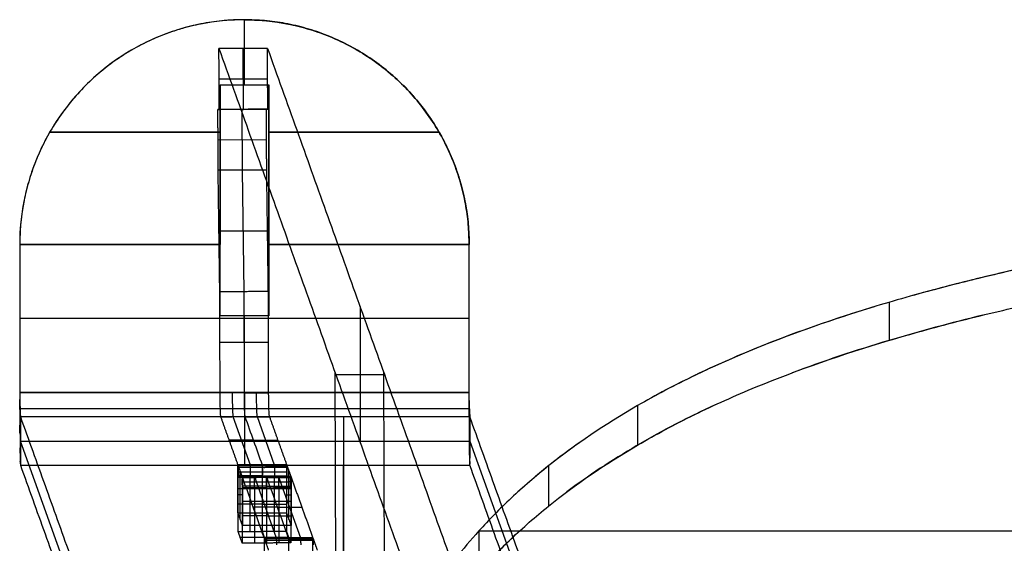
# Model space of a CAD drawing. Header units: millimetres. Extents: x -248 to 248, y -256 to 255.
# Tile 42 of 64: x -248 to -167, y 212 to 255. Entities that reach past the tile are written whole.
import ezdxf

# ---------------------------------------------------------------- set-up
doc = ezdxf.new("R2010")
doc.units = ezdxf.units.MM
doc.layers.add('Défaut', color=7, linetype='Continuous', true_color=0x000000)

msp = doc.modelspace()

# ---------------------------------------------------------------- linework, layer by layer
at = {"layer": 'Défaut'}
for p, q in [((-229.075, 249.92, 4.852), (-229.075, 255.287, 4.852)), ((-229.075, 249.92, 0.852), (-229.075, 255.287, 0.852)), ((-229.154, 247.912, 4.942), (-229.172, 252.921, 4.886)), ((-231.162, 250.41, 4.982), (-227.164, 250.423, 4.846)), ((-231.075, 249.92, 2.852), (-231.075, 236.788, 2.852)), ((-231.075, 249.92, 2.852), (-227.075, 249.92, 2.852)), ((-229.075, 249.92, 4.852), (-229.075, 249.92, 0.852)), ((-227.075, 236.787, 2.852), (-227.075, 249.92, 2.852)), ((-231.204, 247.905, 3.51), (-227.206, 247.918, 3.374)), ((-229.256, 247.912, 1.942), (-229.154, 247.912, 4.942)), ((-229.24, 242.912, 1.942), (-229.256, 247.912, 1.942)), ((-245.097, 246.037, 4.852), (-231.075, 246.037, 4.852)), ((-231.075, 246.037, 0.852), (-245.097, 246.037, 0.852)), ((-227.075, 246.037, 4.852), (-213.054, 246.037, 4.852)), ((-213.054, 246.037, 0.852), (-227.075, 246.037, 0.852)), ((-231.247, 245.405, 2.01), (-227.249, 245.418, 1.874)), ((-231.075, 243.354, 4.852), (-231.075, 243.354, 0.852)), ((-227.075, 243.354, 0.852), (-227.075, 243.354, 4.852)), ((-229.105, 232.912, 4.942), (-229.24, 242.912, 1.942)), ((-231.171, 237.905, 3.51), (-227.174, 237.918, 3.374)), ((-229.078, 224.596, 4.942), (-229.105, 232.912, 4.942)), ((-219.555, 231.685, 226.526), (-219.555, 220.526, 342.993)), ((-227.075, 230.92, 2.853), (-231.075, 230.92, 2.853)), ((-229.075, 230.92, 4.853), (-229.075, 230.92, 0.853)), ((-231.09, 228.747, 5.01), (-227.093, 228.76, 4.874)), ((-221.506, 196.103, 283.35), (-221.604, 226.241, 283.353)), ((-217.508, 196.116, 283.216), (-217.606, 226.253, 283.22)), ((-221.556, 226.106, 284.757), (-217.554, 226.106, 284.757)), ((-228.587, 218.637, 48.168), (-230.009, 222.602, 6.784)), ((-226.588, 218.643, 48.1), (-228.011, 222.608, 6.716)), ((-220.927, 222.614, 6.656), (-220.927, 200.691, 235.466)), ((-231.342, 175.535, 477.053), (-247.513, 220.623, 6.465)), ((-228.33, 220.709, 26.538), (-230.329, 220.702, 26.606)), ((-228.33, 220.709, 26.538), (-226.331, 220.715, 26.47)), ((-210.513, 220.623, 6.465), (-194.105, 174.874, 483.952)), ((-229.417, 214.182, 52.719), (-229.43, 218.2, 52.719)), ((-227.612, 218.706, 47.438), (-227.612, 214.725, 47.056)), ((-225.417, 214.182, 52.719), (-225.43, 218.2, 52.719)), ((-220.927, 196.709, 235.085), (-220.927, 218.632, 6.274)), ((-228.594, 217.661, 47.874), (-228.587, 217.642, 48.073)), ((-226.433, 212.631, 110.845), (-228.259, 217.721, 57.719)), ((-227.236, 213.676, 58), (-227.236, 217.658, 58.381)), ((-226.595, 217.667, 47.806), (-226.588, 217.648, 48.005)), ((-224.435, 212.638, 110.777), (-226.26, 217.728, 57.651)), ((-229.612, 216.716, 47.247), (-225.612, 216.716, 47.247)), ((-227.256, 216.72, 57.689), (-229.255, 216.714, 57.757)), ((-228.259, 216.727, 57.624), (-228.252, 216.707, 57.823)), ((-227.256, 216.72, 57.689), (-225.257, 216.727, 57.621)), ((-226.26, 216.733, 57.556), (-226.253, 216.714, 57.755)), ((-229.236, 216.191, 58.241), (-229.612, 216.191, 47.197)), ((-229.236, 215.667, 58.191), (-225.236, 215.667, 58.191)), ((-225.612, 216.191, 47.197), (-225.236, 216.191, 58.241)), ((-226.347, 215.18, 84.248), (-228.346, 215.173, 84.316)), ((-226.347, 215.18, 84.248), (-224.348, 215.186, 84.18)), ((-227.253, 212.234, 57.36), (-227.595, 213.187, 47.411)), ((-229.423, 212.704, 52.454), (-225.425, 212.717, 52.317)), ((-225.458, 212.701, 110.114), (-225.458, 208.72, 109.733))]:
    msp.add_line(p, q, dxfattribs=at)
at = {"layer": 'Défaut', "extrusion": (0.999415, 0.003261, -0.034032)}
for centre in [(225.342, -0.832, -230.38), (225.342, -0.832, -228.38), (225.342, -0.832, -227.38), (225.342, -0.832, -226.38)]:
    msp.add_arc(centre, 2, 185.47606, 270, dxfattribs=at)
at = {"layer": 'Défaut', "extrusion": (-0.999415, -0.003261, 0.034032)}
msp.add_arc((-225.342, -0.832, 229.38), 2, 270, 354.52394, dxfattribs=at)
at = {"layer": 'Défaut'}
for points, degree, knots in [([(-229.075, 255.287, 4.852), (-230.297, 255.287, 4.852), (-231.498, 255.167, 4.852), (-233.27, 254.815, 4.852), (-233.856, 254.669, 4.852), (-235.018, 254.317, 4.852), (-235.595, 254.11, 4.852), (-237.274, 253.415, 4.852), (-238.337, 252.847, 4.852), (-239.844, 251.841, 4.852), (-240.334, 251.479, 4.852), (-241.277, 250.706, 4.852), (-241.725, 250.299, 4.852), (-243.005, 249.02, 4.852), (-243.771, 248.09, 4.852), (-244.786, 246.575, 4.852), (-245.101, 246.05, 4.852), (-245.672, 244.982, 4.852), (-246.188, 243.893, 4.852), (-246.595, 242.758, 4.852), (-246.948, 241.601, 4.852), (-247.097, 241.009, 4.852), (-247.455, 239.216, 4.852), (-247.575, 238.008, 4.852), (-247.575, 236.787, 4.852)], 3, [0, 0, 0, 0, 3.636299, 3.636299, 5.454448, 5.454448, 7.272598, 7.272598, 10.908897, 10.908897, 12.727046, 12.727046, 14.545196, 14.545196, 18.181495, 18.181495, 19.999644, 19.999644, 21.817794, 23.635943, 23.635943, 25.454093, 25.454093, 29.090392, 29.090392, 29.090392, 29.090392]), ([(-229.075, 255.287, 4.852), (-227.854, 255.287, 4.852), (-226.646, 255.167, 4.852), (-224.853, 254.809, 4.852), (-224.261, 254.659, 4.852), (-223.104, 254.307, 4.852), (-221.969, 253.899, 4.852), (-220.879, 253.383, 4.852), (-219.812, 252.812, 4.852), (-219.287, 252.497, 4.852), (-217.772, 251.483, 4.852), (-216.842, 250.717, 4.852), (-215.563, 249.437, 4.852), (-215.156, 248.988, 4.852), (-214.383, 248.046, 4.852), (-214.021, 247.556, 4.852), (-213.015, 246.048, 4.852), (-212.447, 244.986, 4.852), (-211.751, 243.306, 4.852), (-211.545, 242.729, 4.852), (-211.193, 241.567, 4.852), (-211.047, 240.982, 4.852), (-210.695, 239.209, 4.852), (-210.575, 238.008, 4.852), (-210.575, 236.787, 4.852)], 3, [-29.090392, -29.090392, -29.090392, -29.090392, -25.454093, -25.454093, -23.635943, -23.635943, -21.817794, -19.999644, -19.999644, -18.181495, -18.181495, -14.545196, -14.545196, -12.727046, -12.727046, -10.908897, -10.908897, -7.272598, -7.272598, -5.454448, -5.454448, -3.636299, -3.636299, 0, 0, 0, 0]), ([(-152.357, 237.312, 793.59), (-156.419, 236.626, 792.772), (-160.439, 235.86, 791.851), (-166.386, 234.55, 790.251), (-168.355, 234.086, 789.681), (-172.237, 233.102, 788.46), (-174.151, 232.581, 787.809), (-179.801, 230.918, 785.713), (-183.445, 229.678, 784.124), (-187.79, 227.914, 781.805), (-188.648, 227.551, 781.324), (-190.343, 226.802, 780.326), (-191.179, 226.416, 779.808), (-193.636, 225.231, 778.208), (-195.207, 224.403, 777.076), (-196.71, 223.537, 775.872)], 3, [-50.303543, -50.303543, -50.303543, -50.303543, -37.727657, -37.727657, -31.439714, -31.439714, -25.151771, -25.151771, -12.575886, -12.575886, -9.431914, -9.431914, -6.287943, -6.287943, 0, 0, 0, 0]), ([(-196.709, 220.289, 778.207), (-195.213, 221.164, 779.423), (-193.646, 222, 780.568), (-191.197, 223.199, 782.185), (-190.362, 223.589, 782.709), (-188.671, 224.347, 783.719), (-187.814, 224.715, 784.205), (-183.475, 226.5, 786.554), (-179.833, 227.757, 788.163), (-174.182, 229.444, 790.291), (-172.267, 229.973, 790.952), (-168.382, 230.972, 792.191), (-166.409, 231.443, 792.77), (-160.454, 232.773, 794.394), (-156.427, 233.55, 795.329), (-152.357, 234.247, 796.16)], 3, [-50.449012, -50.449012, -50.449012, -50.449012, -44.142885, -44.142885, -40.989822, -40.989822, -37.836759, -37.836759, -25.224506, -25.224506, -18.918379, -18.918379, -12.612253, -12.612253, 0, 0, 0, 0]), ([(-175.992, 232.039, 787.126), (-175.991, 230.472, 788.368), (-175.991, 228.905, 789.61), (-175.991, 228.904, 789.61), (-175.991, 228.904, 789.61)], 2, [0.000023, 0.000023, 0.000023, 1, 1, 1.00031, 1.00031, 1.00031]), ([(-168.277, 230.986, 792.207), (-170.901, 230.344, 791.415), (-173.482, 229.652, 790.552), (-178.744, 228.085, 788.575), (-181.414, 227.198, 787.445), (-183.987, 226.233, 786.193)], 3, [-351.091418, -351.091418, -351.091418, -351.091418, -342.735358, -342.735358, -333.565591, -333.565591, -333.565591, -333.565591]), ([(-247.575, 224.621, 0.846), (-247.573, 224.249, 0.845), (-247.57, 223.882, 0.879), (-247.564, 223.159, 1.012), (-247.562, 222.801, 1.112), (-247.557, 222.108, 1.378), (-247.554, 221.778, 1.541), (-247.551, 221.308, 1.83), (-247.549, 221.155, 1.934), (-247.547, 220.858, 2.156), (-247.546, 220.714, 2.275), (-247.542, 220.303, 2.648), (-247.539, 220.054, 2.919), (-247.534, 219.608, 3.505), (-247.532, 219.409, 3.824), (-247.527, 219.078, 4.483), (-247.524, 218.944, 4.825), (-247.519, 218.738, 5.535), (-247.516, 218.668, 5.903), (-247.513, 218.632, 6.274)], 3, [0, 0, 0, 0, 1.109992, 1.109992, 2.219984, 2.219984, 3.329976, 3.329976, 3.884972, 3.884972, 4.439968, 4.439968, 5.54996, 5.54996, 6.659952, 6.659952, 7.769944, 7.769944, 8.879935, 8.879935, 8.879935, 8.879935]), ([(-247.575, 224.61, 4.846), (-247.57, 224.362, 4.846), (-247.564, 224.119, 4.891), (-247.557, 223.772, 5.024), (-247.554, 223.662, 5.078), (-247.549, 223.453, 5.207), (-247.547, 223.353, 5.281), (-247.542, 223.171, 5.447), (-247.539, 223.088, 5.537), (-247.534, 222.939, 5.733), (-247.532, 222.873, 5.839), (-247.524, 222.707, 6.168), (-247.519, 222.638, 6.408), (-247.513, 222.614, 6.656)], 3, [-2.967303, -2.967303, -2.967303, -2.967303, -2.225477, -2.225477, -1.854564, -1.854564, -1.483652, -1.483652, -1.112739, -1.112739, -0.741826, -0.741826, 0, 0, 0, 0]), ([(-210.513, 218.632, 6.274), (-210.516, 218.668, 5.903), (-210.519, 218.737, 5.541), (-210.524, 218.94, 4.835), (-210.527, 219.075, 4.489), (-210.532, 219.408, 3.825), (-210.534, 219.603, 3.513), (-210.538, 219.936, 3.073), (-210.539, 220.054, 2.931), (-210.542, 220.305, 2.658), (-210.543, 220.437, 2.526), (-210.547, 220.848, 2.153), (-210.549, 221.142, 1.932), (-210.554, 221.77, 1.546), (-210.557, 222.106, 1.379), (-210.562, 222.795, 1.114), (-210.564, 223.149, 1.014), (-210.57, 223.875, 0.88), (-210.573, 224.249, 0.845), (-210.575, 224.621, 0.846)], 3, [0, 0, 0, 0, 1.109992, 1.109992, 2.219984, 2.219984, 3.329976, 3.329976, 3.884972, 3.884972, 4.439968, 4.439968, 5.54996, 5.54996, 6.659951, 6.659951, 7.769943, 7.769943, 8.879935, 8.879935, 8.879935, 8.879935]), ([(-210.513, 222.614, 6.656), (-210.519, 222.638, 6.408), (-210.524, 222.706, 6.171), (-210.532, 222.873, 5.839), (-210.534, 222.937, 5.735), (-210.539, 223.086, 5.54), (-210.542, 223.17, 5.448), (-210.547, 223.353, 5.282), (-210.549, 223.451, 5.208), (-210.554, 223.66, 5.079), (-210.557, 223.772, 5.024), (-210.564, 224.116, 4.892), (-210.57, 224.362, 4.846), (-210.575, 224.61, 4.846)], 3, [-2.967303, -2.967303, -2.967303, -2.967303, -2.225477, -2.225477, -1.854564, -1.854564, -1.483651, -1.483651, -1.112739, -1.112739, -0.741826, -0.741826, 0, 0, 0, 0]), ([(-210.561, 223.95, 4.957), (-210.56, 223.937, 4.961), (-210.56, 223.925, 4.966), (-210.56, 223.909, 4.971), (-210.56, 223.907, 4.972), (-210.56, 223.904, 4.973)], 3, [-0.7650008, -0.7650008, -0.7650008, -0.7650008, -0.75144818, -0.75144818, -0.74857457, -0.74857457, -0.74857457, -0.74857457]), ([(-210.56, 223.912, 4.97), (-210.56, 223.912, 4.97), (-210.56, 223.912, 4.97), (-210.56, 223.219, 3.094), (-210.56, 222.527, 1.218)], 2, [-0.0000004, -0.0000004, -0.0000004, 0, 0, 0.9998728, 0.9998728, 0.9998728]), ([(-196.71, 223.537, 775.872), (-199.415, 221.978, 773.704), (-201.852, 220.321, 771.341), (-205.121, 217.721, 767.497), (-206.148, 216.833, 766.163), (-208.061, 215.041, 763.42), (-208.95, 214.135, 762.009), (-209.774, 213.223, 760.561)], 3, [-22.750465, -22.750465, -22.750465, -22.750465, -11.375233, -11.375233, -5.687616, -5.687616, 0, 0, 0, 0]), ([(-247.529, 222.806, 5.973), (-247.529, 222.806, 5.973), (-247.529, 222.806, 5.973), (-247.529, 221.006, 5.099), (-247.529, 219.207, 4.226)], 2, [-0.0000004, -0.0000004, -0.0000004, 0, 0, 0.9998728, 0.9998728, 0.9998728]), ([(-247.528, 222.788, 6.009), (-247.528, 222.794, 5.997), (-247.528, 222.8, 5.985), (-247.529, 222.807, 5.97), (-247.529, 222.808, 5.968), (-247.529, 222.809, 5.965)], 3, [0.23696968, 0.23696968, 0.23696968, 0.23696968, 0.25048273, 0.25048273, 0.25332343, 0.25332343, 0.25332343, 0.25332343]), ([(-209.774, 209.838, 762.692), (-208.951, 210.76, 764.157), (-208.064, 211.677, 765.584), (-206.153, 213.491, 768.361), (-205.127, 214.391, 769.713), (-201.859, 217.025, 773.607), (-199.419, 218.705, 776.005), (-196.709, 220.289, 778.207)], 3, [-22.951614, -22.951614, -22.951614, -22.951614, -17.213711, -17.213711, -11.475807, -11.475807, 0, 0, 0, 0]), ([(-229.57, 218.088, 48.652), (-229.57, 218.22, 48.664), (-229.571, 218.351, 48.625), (-229.576, 218.504, 48.498), (-229.578, 218.546, 48.447), (-229.581, 218.592, 48.36), (-229.582, 218.605, 48.33), (-229.584, 218.624, 48.267), (-229.586, 218.63, 48.235), (-229.587, 218.633, 48.202)], 3, [-0.7971872, -0.7971872, -0.7971872, -0.7971872, -0.396418, -0.396418, -0.197975, -0.197975, -0.0989899, -0.0989899, 0, 0, 0, 0]), ([(-229.587, 217.638, 48.107), (-229.586, 217.635, 48.14), (-229.584, 217.635, 48.174), (-229.582, 217.642, 48.239), (-229.581, 217.648, 48.27), (-229.578, 217.677, 48.364), (-229.576, 217.708, 48.422), (-229.571, 217.834, 48.575), (-229.57, 217.956, 48.639), (-229.57, 218.088, 48.652)], 3, [-0.7966513, -0.7966513, -0.7966513, -0.7966513, -0.6957906, -0.6957906, -0.598789, -0.598789, -0.4004846, -0.4004846, 0, 0, 0, 0]), ([(-228.57, 218.091, 48.618), (-228.57, 218.223, 48.631), (-228.572, 218.355, 48.591), (-228.577, 218.507, 48.464), (-228.579, 218.549, 48.413), (-228.582, 218.596, 48.326), (-228.583, 218.608, 48.296), (-228.585, 218.627, 48.233), (-228.586, 218.633, 48.201), (-228.587, 218.637, 48.168)], 3, [-50.9241655, -50.9241655, -50.9241655, -50.9241655, -50.5233815, -50.5233815, -50.3249312, -50.3249312, -50.2259424, -50.2259424, -50.1269511, -50.1269511, -50.1269511, -50.1269511]), ([(-228.587, 217.642, 48.073), (-228.586, 217.638, 48.106), (-228.585, 217.638, 48.14), (-228.583, 217.645, 48.205), (-228.582, 217.652, 48.236), (-228.579, 217.68, 48.33), (-228.577, 217.711, 48.388), (-228.572, 217.837, 48.541), (-228.57, 217.959, 48.605), (-228.57, 218.091, 48.618)], 3, [-51.7208435, -51.7208435, -51.7208435, -51.7208435, -51.6199814, -51.6199814, -51.5229763, -51.5229763, -51.3246647, -51.3246647, -50.9241655, -50.9241655, -50.9241655, -50.9241655]), ([(-227.571, 218.094, 48.584), (-227.571, 218.226, 48.597), (-227.573, 218.358, 48.556), (-227.577, 218.511, 48.43), (-227.579, 218.553, 48.379), (-227.582, 218.599, 48.292), (-227.583, 218.611, 48.262), (-227.586, 218.63, 48.199), (-227.587, 218.637, 48.167), (-227.588, 218.64, 48.134)], 3, [0, 0, 0, 0, 0.400784, 0.400784, 0.5992342, 0.5992342, 0.698223, 0.698223, 0.797212, 0.797212, 0.797212, 0.797212]), ([(-227.588, 217.645, 48.039), (-227.587, 217.642, 48.072), (-227.586, 217.642, 48.106), (-227.583, 217.649, 48.171), (-227.582, 217.655, 48.202), (-227.579, 217.683, 48.296), (-227.577, 217.715, 48.354), (-227.573, 217.841, 48.507), (-227.571, 217.962, 48.571), (-227.571, 218.094, 48.584)], 3, [-51.7208412, -51.7208412, -51.7208412, -51.7208412, -51.6199814, -51.6199814, -51.5229763, -51.5229763, -51.3246647, -51.3246647, -50.9241655, -50.9241655, -50.9241655, -50.9241655]), ([(-226.571, 218.097, 48.55), (-226.571, 218.229, 48.563), (-226.573, 218.361, 48.523), (-226.578, 218.514, 48.396), (-226.58, 218.556, 48.345), (-226.583, 218.602, 48.258), (-226.584, 218.615, 48.228), (-226.586, 218.634, 48.165), (-226.587, 218.64, 48.133), (-226.588, 218.643, 48.1)], 3, [-50.9241655, -50.9241655, -50.9241655, -50.9241655, -50.5233815, -50.5233815, -50.3249312, -50.3249312, -50.2259424, -50.2259424, -50.1269511, -50.1269511, -50.1269511, -50.1269511]), ([(-226.588, 217.648, 48.005), (-226.587, 217.645, 48.038), (-226.586, 217.645, 48.072), (-226.584, 217.652, 48.137), (-226.583, 217.658, 48.168), (-226.58, 217.687, 48.262), (-226.578, 217.718, 48.32), (-226.573, 217.844, 48.473), (-226.571, 217.966, 48.537), (-226.571, 218.097, 48.55)], 3, [-51.7208412, -51.7208412, -51.7208412, -51.7208412, -51.6199814, -51.6199814, -51.5229763, -51.5229763, -51.3246647, -51.3246647, -50.9241655, -50.9241655, -50.9241655, -50.9241655]), ([(-225.589, 218.646, 48.066), (-225.588, 218.643, 48.099), (-225.587, 218.637, 48.131), (-225.585, 218.618, 48.194), (-225.583, 218.605, 48.224), (-225.58, 218.559, 48.311), (-225.578, 218.517, 48.362), (-225.574, 218.364, 48.489), (-225.572, 218.233, 48.528), (-225.572, 218.101, 48.516)], 3, [-0.7971872, -0.7971872, -0.7971872, -0.7971872, -0.6981973, -0.6981973, -0.5992121, -0.5992121, -0.4007692, -0.4007692, 0, 0, 0, 0]), ([(-225.572, 218.101, 48.516), (-225.572, 217.969, 48.503), (-225.574, 217.847, 48.439), (-225.578, 217.721, 48.286), (-225.58, 217.69, 48.228), (-225.583, 217.661, 48.134), (-225.585, 217.655, 48.103), (-225.587, 217.648, 48.038), (-225.588, 217.648, 48.004), (-225.589, 217.651, 47.971)], 3, [-0.7966467, -0.7966467, -0.7966467, -0.7966467, -0.3961644, -0.3961644, -0.1978611, -0.1978611, -0.1008602, -0.1008602, 0, 0, 0, 0]), ([(-204.042, 218.579, 768.765), (-204.042, 218.579, 768.765), (-204.042, 218.579, 768.765), (-204.042, 216.922, 769.885), (-204.042, 215.265, 771.006)], 2, [-0.000021, -0.000021, -0.000021, 0, 0, 0.999993, 0.999993, 0.999993]), ([(-229.258, 217.718, 57.753), (-229.26, 217.721, 57.72), (-229.261, 217.721, 57.686), (-229.263, 217.714, 57.621), (-229.264, 217.708, 57.59), (-229.267, 217.679, 57.496), (-229.269, 217.648, 57.438), (-229.274, 217.522, 57.285), (-229.276, 217.4, 57.221), (-229.276, 217.269, 57.208)], 3, [-0.7967321, -0.7967321, -0.7967321, -0.7967321, -0.6958708, -0.6958708, -0.5988538, -0.5988538, -0.4005298, -0.4005298, 0, 0, 0, 0]), ([(-229.276, 217.269, 57.208), (-229.276, 217.137, 57.196), (-229.274, 217.005, 57.235), (-229.269, 216.852, 57.362), (-229.267, 216.81, 57.413), (-229.264, 216.764, 57.5), (-229.263, 216.752, 57.53), (-229.261, 216.733, 57.593), (-229.26, 216.726, 57.625), (-229.258, 216.723, 57.658)], 3, [-0.7969998, -0.7969998, -0.7969998, -0.7969998, -0.3962997, -0.3962997, -0.1979112, -0.1979112, -0.0989545, -0.0989545, 0, 0, 0, 0]), ([(-228.259, 217.721, 57.719), (-228.26, 217.725, 57.686), (-228.261, 217.725, 57.652), (-228.264, 217.718, 57.587), (-228.265, 217.711, 57.556), (-228.268, 217.683, 57.462), (-228.27, 217.651, 57.404), (-228.274, 217.525, 57.251), (-228.276, 217.404, 57.187), (-228.276, 217.272, 57.174)], 3, [-72.7097211, -72.7097211, -72.7097211, -72.7097211, -72.6088549, -72.6088549, -72.5118344, -72.5118344, -72.3135031, -72.3135031, -71.9129586, -71.9129586, -71.9129586, -71.9129586]), ([(-228.276, 217.272, 57.174), (-228.276, 217.14, 57.162), (-228.274, 217.008, 57.202), (-228.27, 216.856, 57.328), (-228.268, 216.814, 57.379), (-228.265, 216.767, 57.466), (-228.263, 216.755, 57.496), (-228.261, 216.736, 57.559), (-228.26, 216.73, 57.591), (-228.259, 216.727, 57.624)], 3, [-71.9129586, -71.9129586, -71.9129586, -71.9129586, -71.5122438, -71.5122438, -71.3138479, -71.3138479, -71.2148875, -71.2148875, -71.1159283, -71.1159283, -71.1159283, -71.1159283]), ([(-225.596, 217.67, 47.772), (-225.762, 217.67, 47.778), (-225.929, 217.669, 47.783), (-226.096, 217.669, 47.789), (-226.262, 217.668, 47.795), (-226.429, 217.668, 47.8), (-226.595, 217.667, 47.806), (-226.928, 217.666, 47.817), (-227.262, 217.665, 47.829), (-227.595, 217.664, 47.84)], 3, [0, 0, 0, 0, 0.5, 0.5, 0.5, 1, 1, 1, 2, 2, 2, 2]), ([(-227.26, 217.725, 57.685), (-227.261, 217.728, 57.652), (-227.262, 217.728, 57.618), (-227.264, 217.721, 57.553), (-227.265, 217.715, 57.522), (-227.268, 217.686, 57.428), (-227.27, 217.655, 57.37), (-227.275, 217.529, 57.217), (-227.277, 217.407, 57.153), (-227.277, 217.275, 57.14)], 3, [0, 0, 0, 0, 0.1008674, 0.1008674, 0.1978879, 0.1978879, 0.3962192, 0.3962192, 0.7967636, 0.7967636, 0.7967636, 0.7967636]), ([(-227.277, 217.275, 57.14), (-227.277, 217.143, 57.127), (-227.275, 217.012, 57.168), (-227.27, 216.859, 57.294), (-227.268, 216.817, 57.345), (-227.265, 216.771, 57.432), (-227.264, 216.758, 57.462), (-227.262, 216.739, 57.525), (-227.261, 216.733, 57.557), (-227.26, 216.73, 57.59)], 3, [0, 0, 0, 0, 0.4007149, 0.4007149, 0.5991107, 0.5991107, 0.6980711, 0.6980711, 0.7970315, 0.7970315, 0.7970315, 0.7970315]), ([(-226.26, 217.728, 57.651), (-226.261, 217.731, 57.618), (-226.262, 217.731, 57.584), (-226.265, 217.724, 57.519), (-226.266, 217.718, 57.488), (-226.269, 217.689, 57.394), (-226.271, 217.658, 57.336), (-226.275, 217.532, 57.183), (-226.277, 217.41, 57.119), (-226.277, 217.278, 57.106)], 3, [-72.7097211, -72.7097211, -72.7097211, -72.7097211, -72.6088549, -72.6088549, -72.5118344, -72.5118344, -72.3135031, -72.3135031, -71.9129586, -71.9129586, -71.9129586, -71.9129586]), ([(-226.277, 217.278, 57.106), (-226.277, 217.147, 57.094), (-226.275, 217.015, 57.133), (-226.271, 216.862, 57.26), (-226.269, 216.82, 57.311), (-226.266, 216.774, 57.398), (-226.265, 216.761, 57.428), (-226.262, 216.743, 57.491), (-226.261, 216.736, 57.523), (-226.26, 216.733, 57.556)], 3, [-71.9129586, -71.9129586, -71.9129586, -71.9129586, -71.5122438, -71.5122438, -71.3138479, -71.3138479, -71.2148875, -71.2148875, -71.1159283, -71.1159283, -71.1159283, -71.1159283]), ([(-225.278, 217.282, 57.072), (-225.278, 217.413, 57.084), (-225.276, 217.537, 57.151), (-225.27, 217.702, 57.352), (-225.265, 217.744, 57.486), (-225.261, 217.731, 57.617)], 3, [-0.8050569, -0.8050569, -0.8050569, -0.8050569, -0.4025285, -0.4025285, 0, 0, 0, 0]), ([(-225.261, 216.736, 57.522), (-225.265, 216.749, 57.39), (-225.27, 216.815, 57.267), (-225.276, 217.016, 57.101), (-225.278, 217.15, 57.06), (-225.278, 217.282, 57.072)], 3, [-0.805019, -0.805019, -0.805019, -0.805019, -0.4025095, -0.4025095, 0, 0, 0, 0]), ([(-227.253, 216.711, 57.789), (-227.585, 216.71, 57.8), (-227.918, 216.709, 57.811), (-228.251, 216.707, 57.823), (-228.417, 216.707, 57.828), (-228.584, 216.706, 57.834), (-228.751, 216.706, 57.84), (-228.918, 216.705, 57.845), (-229.085, 216.705, 57.851), (-229.252, 216.704, 57.857)], 3, [-2, -2, -2, -2, -1.001674, -1.001674, -1.001674, -0.500837, -0.500837, -0.500837, 0, 0, 0, 0]), ([(-227.253, 216.711, 57.789), (-226.92, 216.712, 57.777), (-226.586, 216.713, 57.766), (-226.253, 216.714, 57.755), (-226.087, 216.715, 57.749), (-225.92, 216.715, 57.743), (-225.754, 216.716, 57.738), (-225.587, 216.716, 57.732), (-225.421, 216.717, 57.726), (-225.254, 216.717, 57.721)], 3, [0, 0, 0, 0, 1, 1, 1, 1.5, 1.5, 1.5, 2, 2, 2, 2]), ([(-227.416, 212.082, 111.328), (-227.416, 212.214, 111.341), (-227.418, 212.346, 111.301), (-227.422, 212.499, 111.174), (-227.424, 212.541, 111.123), (-227.427, 212.587, 111.036), (-227.428, 212.6, 111.006), (-227.431, 212.619, 110.943), (-227.432, 212.625, 110.911), (-227.433, 212.628, 110.879)], 3, [-0.7971872, -0.7971872, -0.7971872, -0.7971872, -0.396418, -0.396418, -0.197975, -0.197975, -0.0989899, -0.0989899, 0, 0, 0, 0]), ([(-226.416, 212.086, 111.294), (-226.416, 212.218, 111.307), (-226.418, 212.349, 111.267), (-226.423, 212.502, 111.14), (-226.425, 212.544, 111.089), (-226.428, 212.591, 111.002), (-226.429, 212.603, 110.972), (-226.431, 212.622, 110.909), (-226.432, 212.628, 110.877), (-226.433, 212.631, 110.845)], 3, [-126.9069475, -126.9069475, -126.9069475, -126.9069475, -126.5061635, -126.5061635, -126.3077133, -126.3077133, -126.2087245, -126.2087245, -126.1097332, -126.1097332, -126.1097332, -126.1097332]), ([(-225.417, 212.089, 111.26), (-225.417, 212.221, 111.273), (-225.419, 212.353, 111.233), (-225.423, 212.506, 111.106), (-225.425, 212.548, 111.055), (-225.428, 212.594, 110.968), (-225.43, 212.606, 110.938), (-225.432, 212.625, 110.875), (-225.433, 212.632, 110.843), (-225.434, 212.635, 110.811)], 3, [0, 0, 0, 0, 0.400784, 0.400784, 0.5992342, 0.5992342, 0.698223, 0.698223, 0.797212, 0.797212, 0.797212, 0.797212]), ([(-224.417, 212.092, 111.226), (-224.417, 212.224, 111.239), (-224.419, 212.356, 111.199), (-224.424, 212.509, 111.072), (-224.426, 212.551, 111.021), (-224.429, 212.597, 110.934), (-224.43, 212.61, 110.904), (-224.432, 212.628, 110.841), (-224.433, 212.635, 110.809), (-224.435, 212.638, 110.777)], 3, [-126.9069475, -126.9069475, -126.9069475, -126.9069475, -126.5061635, -126.5061635, -126.3077133, -126.3077133, -126.2087245, -126.2087245, -126.1097332, -126.1097332, -126.1097332, -126.1097332]), ([(-223.435, 212.641, 110.742), (-223.434, 212.638, 110.775), (-223.433, 212.632, 110.807), (-223.431, 212.613, 110.87), (-223.43, 212.6, 110.9), (-223.427, 212.554, 110.987), (-223.425, 212.512, 111.038), (-223.42, 212.359, 111.165), (-223.418, 212.227, 111.204), (-223.418, 212.096, 111.192)], 3, [-0.7971872, -0.7971872, -0.7971872, -0.7971872, -0.6981973, -0.6981973, -0.5992122, -0.5992122, -0.4007692, -0.4007692, 0, 0, 0, 0])]:
    msp.add_open_spline(points, degree=degree, knots=knots, dxfattribs=at)
for points, weights, degree in [([(-229.075, 255.287, 0.852), (-247.575, 255.285, 0.852), (-247.575, 236.789, 0.852)], [1, 0.707106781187, 1], 2), ([(-210.575, 236.787, 0.852), (-210.575, 255.287, 0.852), (-229.075, 255.287, 0.852)], [1, 0.707106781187, 1], 2), ([(-229.075, 255.287, 4.852), (-210.575, 255.287, 4.852), (-210.575, 236.787, 4.852)], [1, 0.707106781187, 1], 2), ([(-229.044, 218.632, 6.274), (-229.044, 219.154, 0.831), (-229.044, 224.621, 0.846)], [1.00000000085, 0.739126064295, 0.999999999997], 2), ([(-229.044, 222.614, 6.656), (-229.044, 222.788, 4.841), (-229.044, 224.61, 4.846)], [0.999999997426, 0.739126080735, 0.999999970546], 2), ([(-210.544, 223.262, 5.364), (-222.878, 223.262, 5.364), (-235.211, 223.262, 5.364), (-247.544, 223.262, 5.364)], [0.869563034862, 0.869563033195, 0.869563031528, 0.869563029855], 3), ([(-210.544, 220.576, 2.401), (-222.878, 220.576, 2.401), (-235.211, 220.576, 2.401), (-247.544, 220.576, 2.401)], [0.869563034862, 0.869563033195, 0.869563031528, 0.869563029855], 3)]:
    msp.add_rational_spline(points, weights, degree=degree, dxfattribs=at)
for points, degree in [([(-229.075, 255.287, 0.852), (-229.075, 255.287, 2.852), (-229.075, 255.287, 4.852)], 2), ([(-227.174, 252.927, 4.818), (-229.172, 252.921, 4.886), (-231.171, 252.914, 4.954)], 2), ([(-231.171, 252.914, 4.954), (-221.554, 226.1, 284.825), (-211.936, 199.285, 564.695)], 2), ([(-231.153, 247.905, 5.01), (-231.162, 250.41, 4.982), (-231.171, 252.914, 4.954)], 2), ([(-227.174, 252.927, 4.818), (-217.556, 226.112, 284.692), (-207.938, 199.297, 564.565)], 2), ([(-227.155, 247.918, 4.874), (-227.164, 250.423, 4.846), (-227.174, 252.927, 4.818)], 2), ([(-242.157, 249.868, 4.852), (-242.157, 249.868, 2.852), (-242.157, 249.868, 0.852)], 2), ([(-231.075, 249.92, 4.852), (-229.075, 249.92, 4.852), (-227.075, 249.92, 4.852)], 2), ([(-231.075, 249.92, 0.852), (-231.075, 249.92, 2.852), (-231.075, 249.92, 4.852)], 2), ([(-231.075, 236.787, 4.852), (-231.075, 243.354, 4.852), (-231.075, 249.92, 4.852)], 2), ([(-231.075, 249.92, 0.852), (-229.075, 249.92, 0.852), (-227.075, 249.92, 0.852)], 2), ([(-231.075, 236.789, 0.852), (-231.075, 243.355, 0.852), (-231.075, 249.92, 0.852)], 2), ([(-227.075, 249.92, 4.852), (-227.075, 243.354, 4.852), (-227.075, 236.787, 4.852)], 2), ([(-227.075, 249.92, 4.852), (-227.075, 249.92, 2.852), (-227.075, 249.92, 0.852)], 2), ([(-227.075, 249.92, 0.852), (-227.075, 243.354, 0.852), (-227.075, 236.787, 0.852)], 2), ([(-215.994, 249.868, 4.852), (-215.994, 249.868, 2.852), (-215.994, 249.868, 0.852)], 2), ([(-227.257, 247.918, 1.874), (-229.256, 247.912, 1.942), (-231.255, 247.905, 2.01)], 2), ([(-231.255, 247.905, 2.01), (-231.204, 247.905, 3.51), (-231.153, 247.905, 5.01)], 2), ([(-231.239, 242.905, 2.01), (-231.247, 245.405, 2.01), (-231.255, 247.905, 2.01)], 2), ([(-227.155, 247.918, 4.874), (-229.154, 247.912, 4.942), (-231.153, 247.905, 5.01)], 2), ([(-227.257, 247.918, 1.874), (-227.206, 247.918, 3.374), (-227.155, 247.918, 4.874)], 2), ([(-227.241, 242.918, 1.874), (-227.249, 245.418, 1.874), (-227.257, 247.918, 1.874)], 2), ([(-227.241, 242.918, 1.874), (-229.24, 242.912, 1.942), (-231.239, 242.905, 2.01)], 2), ([(-231.104, 232.905, 5.01), (-231.171, 237.905, 3.51), (-231.239, 242.905, 2.01)], 2), ([(-227.106, 232.918, 4.874), (-227.174, 237.918, 3.374), (-227.241, 242.918, 1.874)], 2), ([(-247.575, 236.787, 4.852), (-247.575, 236.788, 2.852), (-247.575, 236.789, 0.852)], 2), ([(-247.575, 236.789, 0.852), (-247.575, 232.723, 0.85), (-247.575, 228.668, 0.858), (-247.575, 224.621, 0.846)], 3), ([(-247.575, 236.789, 0.852), (-239.325, 236.789, 0.852), (-231.075, 236.789, 0.852)], 2), ([(-247.575, 236.788, 2.852), (-247.575, 232.726, 2.85), (-247.575, 228.668, 2.858), (-247.575, 224.616, 2.846)], 3), ([(-231.075, 236.787, 4.852), (-239.325, 236.787, 4.852), (-247.575, 236.787, 4.852)], 2), ([(-247.575, 236.787, 4.852), (-247.575, 232.728, 4.85), (-247.575, 228.669, 4.858), (-247.575, 224.61, 4.846)], 3), ([(-231.075, 236.789, 0.852), (-231.075, 236.788, 2.852), (-231.075, 236.787, 4.852)], 2), ([(-231.075, 230.92, 0.853), (-231.075, 232.874, 0.852), (-231.075, 234.83, 0.851), (-231.075, 236.789, 0.852)], 3), ([(-231.075, 230.92, 2.853), (-231.075, 232.875, 2.852), (-231.075, 234.831, 2.851), (-231.075, 236.788, 2.852)], 3), ([(-231.075, 230.92, 4.853), (-231.075, 232.876, 4.852), (-231.075, 234.831, 4.851), (-231.075, 236.787, 4.852)], 3), ([(-210.575, 236.787, 4.852), (-218.825, 236.787, 4.852), (-227.075, 236.787, 4.852)], 2), ([(-227.075, 236.787, 4.852), (-227.075, 234.831, 4.851), (-227.075, 232.876, 4.852), (-227.075, 230.92, 4.853)], 3), ([(-227.075, 236.787, 0.852), (-218.825, 236.787, 0.852), (-210.575, 236.787, 0.852)], 2), ([(-227.075, 236.787, 0.852), (-227.075, 234.832, 0.851), (-227.075, 232.873, 0.852), (-227.075, 230.92, 0.853)], 3), ([(-227.075, 236.787, 4.852), (-227.075, 236.787, 2.852), (-227.075, 236.787, 0.852)], 2), ([(-227.075, 236.787, 2.852), (-227.075, 234.832, 2.851), (-227.075, 232.874, 2.852), (-227.075, 230.92, 2.853)], 3), ([(-210.575, 236.787, 4.852), (-210.575, 236.787, 2.852), (-210.575, 236.787, 0.852)], 2), ([(-210.575, 224.61, 4.846), (-210.575, 228.669, 4.858), (-210.575, 232.728, 4.85), (-210.575, 236.787, 4.852)], 3), ([(-210.575, 224.621, 0.846), (-210.575, 228.667, 0.858), (-210.575, 232.725, 0.85), (-210.575, 236.787, 0.852)], 3), ([(-210.575, 224.616, 2.846), (-210.575, 228.668, 2.858), (-210.575, 232.727, 2.85), (-210.575, 236.787, 2.852)], 3), ([(-154.308, 236.976, 793.188), (-160.998, 235.797, 791.78), (-167.739, 234.357, 790.035), (-174.076, 232.588, 787.816)], 3), ([(-231.075, 233.854, 4.852), (-231.075, 233.853, 2.852), (-231.075, 233.853, 0.852)], 2), ([(-227.106, 232.918, 4.874), (-229.105, 232.912, 4.942), (-231.104, 232.905, 5.01)], 2), ([(-231.077, 224.589, 5.01), (-231.09, 228.747, 5.01), (-231.104, 232.905, 5.01)], 2), ([(-227.079, 224.602, 4.874), (-227.093, 228.76, 4.874), (-227.106, 232.918, 4.874)], 2), ([(-177.225, 231.67, 786.66), (-183.989, 229.614, 784.059), (-190.229, 227.139, 780.851), (-195.719, 224.097, 776.648)], 3), ([(-210.575, 230.699, 4.853), (-229.075, 230.699, 4.853), (-247.575, 230.699, 4.853)], 2), ([(-247.575, 230.699, 4.853), (-247.575, 230.698, 2.853), (-247.575, 230.698, 0.853)], 2), ([(-227.075, 230.92, 4.853), (-229.075, 230.92, 4.853), (-231.075, 230.92, 4.853)], 2), ([(-231.075, 230.92, 4.853), (-231.075, 230.92, 2.853), (-231.075, 230.92, 0.853)], 2), ([(-227.075, 230.92, 0.853), (-229.075, 230.92, 0.853), (-231.075, 230.92, 0.853)], 2), ([(-229.075, 224.61, 4.846), (-229.075, 226.714, 4.852), (-229.075, 228.817, 4.853), (-229.075, 230.92, 4.853)], 3), ([(-227.075, 230.92, 4.853), (-227.075, 230.92, 2.853), (-227.075, 230.92, 0.853)], 2), ([(-227.075, 230.92, 4.853), (-227.075, 230.92, 4.853), (-227.075, 230.92, 4.853)], 2), ([(-210.575, 230.699, 4.853), (-210.575, 230.698, 2.853), (-210.575, 230.698, 0.853)], 2), ([(-247.575, 224.61, 4.846), (-247.575, 224.616, 2.846), (-247.575, 224.621, 0.846)], 2), ([(-247.575, 224.621, 0.846), (-229.075, 224.621, 0.846), (-210.575, 224.621, 0.846)], 2), ([(-247.569, 224.621, 0.846), (-247.572, 224.621, 0.846), (-247.575, 224.621, 0.846)], 2), ([(-210.575, 224.61, 4.846), (-229.075, 224.61, 4.846), (-247.575, 224.61, 4.846)], 2), ([(-229.078, 224.596, 4.942), (-230.077, 224.592, 4.976), (-231.077, 224.589, 5.01)], 2), ([(-229.078, 224.596, 4.942), (-228.079, 224.599, 4.908), (-227.079, 224.602, 4.874)], 2), ([(-210.575, 224.621, 0.846), (-210.575, 224.616, 2.846), (-210.575, 224.61, 4.846)], 2), ([(-210.575, 224.61, 4.846), (-210.575, 224.61, 4.846), (-210.575, 224.61, 4.846), (-210.575, 224.609, 4.846)], 3), ([(-247.565, 223.221, 1.008), (-247.567, 223.497, 0.943), (-247.569, 223.772, 0.898), (-247.571, 224.043, 0.873)], 3), ([(-247.56, 223.912, 4.97), (-247.56, 223.219, 3.094), (-247.56, 222.527, 1.218)], 2), ([(-210.569, 223.832, 0.897), (-210.568, 223.594, 0.928), (-210.566, 223.354, 0.973), (-210.564, 223.114, 1.035)], 3), ([(-247.544, 223.262, 5.364), (-247.544, 221.919, 3.882), (-247.544, 220.576, 2.401)], 2), ([(-210.544, 223.262, 5.364), (-210.544, 221.919, 3.882), (-210.544, 220.576, 2.401)], 2), ([(-196.71, 223.537, 775.872), (-196.709, 221.913, 777.04), (-196.709, 220.289, 778.207)], 2), ([(-190.323, 223.602, 782.725), (-192.549, 222.576, 781.352), (-194.681, 221.476, 779.855), (-196.704, 220.292, 778.212)], 3), ([(-210.513, 222.614, 6.656), (-229.013, 222.614, 6.656), (-247.513, 222.614, 6.656)], 2), ([(-247.513, 222.614, 6.656), (-239.427, 200.07, 241.95), (-231.342, 177.526, 477.244)], 2), ([(-247.513, 222.614, 6.656), (-247.513, 220.623, 6.465), (-247.513, 218.632, 6.274)], 2), ([(-229.01, 222.605, 6.75), (-230.009, 222.602, 6.784), (-231.009, 222.598, 6.818)], 2), ([(-229.587, 218.633, 48.202), (-230.298, 220.616, 27.51), (-231.009, 222.598, 6.818)], 2), ([(-229.01, 222.605, 6.75), (-228.011, 222.608, 6.716), (-227.011, 222.611, 6.682)], 2), ([(-227.588, 218.64, 48.134), (-228.062, 219.961, 34.34), (-228.536, 221.283, 20.545), (-229.01, 222.605, 6.75)], 3), ([(-227.011, 222.611, 6.682), (-226.3, 220.629, 27.374), (-225.589, 218.646, 48.066)], 2), ([(-210.529, 222.806, 5.973), (-210.529, 221.006, 5.099), (-210.529, 219.207, 4.226)], 2), ([(-194.342, 177.526, 477.244), (-202.427, 200.07, 241.95), (-210.513, 222.614, 6.656)], 2), ([(-210.513, 218.632, 6.274), (-210.513, 220.623, 6.465), (-210.513, 222.614, 6.656)], 2), ([(-247.55, 221.187, 1.915), (-247.551, 221.421, 1.753), (-247.553, 221.665, 1.609), (-247.555, 221.916, 1.483)], 3), ([(-210.554, 221.75, 1.569), (-210.552, 221.547, 1.679), (-210.551, 221.348, 1.802), (-210.549, 221.156, 1.937)], 3), ([(-201.303, 220.622, 771.747), (-203.275, 219.243, 769.76), (-205.057, 217.813, 767.648), (-206.665, 216.343, 765.412)], 3), ([(-247.535, 219.633, 3.488), (-247.536, 219.763, 3.296), (-247.538, 219.905, 3.11), (-247.539, 220.057, 2.932)], 3), ([(-210.539, 220.032, 2.962), (-210.537, 219.848, 3.178), (-210.535, 219.681, 3.407), (-210.533, 219.531, 3.644)], 3), ([(-196.778, 220.249, 778.151), (-198.864, 219.027, 776.452), (-200.778, 217.754, 774.644), (-202.533, 216.438, 772.727)], 3), ([(-247.519, 218.759, 5.493), (-247.521, 218.814, 5.26), (-247.523, 218.883, 5.025), (-247.524, 218.967, 4.792)], 3), ([(-210.524, 218.93, 4.897), (-210.522, 218.839, 5.165), (-210.52, 218.767, 5.434), (-210.518, 218.715, 5.701)], 3), ([(-247.513, 218.632, 6.274), (-239.427, 196.088, 241.568), (-231.342, 173.544, 476.862)], 2), ([(-247.513, 218.632, 6.274), (-229.013, 218.632, 6.274), (-210.513, 218.632, 6.274)], 2), ([(-229.236, 217.658, 58.381), (-229.424, 218.182, 52.91), (-229.612, 218.706, 47.438)], 2), ([(-229.612, 218.706, 47.438), (-227.612, 218.706, 47.438), (-225.612, 218.706, 47.438)], 2), ([(-229.612, 214.725, 47.056), (-229.612, 216.716, 47.247), (-229.612, 218.706, 47.438)], 2), ([(-229.587, 218.633, 48.202), (-228.587, 218.637, 48.168), (-227.588, 218.64, 48.134)], 2), ([(-227.584, 218.621, 48.231), (-228.584, 218.618, 48.265), (-229.583, 218.614, 48.299)], 2), ([(-227.581, 218.583, 48.321), (-228.581, 218.58, 48.355), (-229.58, 218.577, 48.389)], 2), ([(-227.576, 218.46, 48.472), (-228.575, 218.457, 48.506), (-229.575, 218.454, 48.54)], 2), ([(-229.57, 218.088, 48.652), (-228.57, 218.091, 48.618), (-227.571, 218.094, 48.584)], 2), ([(-227.588, 218.64, 48.134), (-226.588, 218.643, 48.1), (-225.589, 218.646, 48.066)], 2), ([(-227.584, 218.621, 48.231), (-226.585, 218.624, 48.196), (-225.586, 218.627, 48.162)], 2), ([(-227.581, 218.583, 48.321), (-226.582, 218.587, 48.287), (-225.582, 218.59, 48.253)], 2), ([(-227.576, 218.46, 48.472), (-226.576, 218.463, 48.438), (-225.577, 218.467, 48.404)], 2), ([(-227.571, 218.094, 48.584), (-226.571, 218.097, 48.55), (-225.572, 218.101, 48.516)], 2), ([(-225.612, 218.706, 47.438), (-225.424, 218.182, 52.91), (-225.236, 217.658, 58.381)], 2), ([(-225.612, 218.706, 47.438), (-225.612, 216.716, 47.247), (-225.612, 214.725, 47.056)], 2), ([(-194.342, 173.544, 476.862), (-202.427, 196.088, 241.568), (-210.513, 218.632, 6.274)], 2), ([(-210.513, 218.632, 6.274), (-210.513, 218.632, 6.274), (-210.513, 218.632, 6.274), (-210.513, 218.632, 6.274)], 3), ([(-227.595, 217.664, 47.84), (-228.594, 217.661, 47.874), (-229.593, 217.657, 47.908)], 2), ([(-229.593, 217.657, 47.908), (-229.59, 217.648, 48.008), (-229.587, 217.638, 48.107)], 2), ([(-229.593, 213.18, 47.479), (-229.593, 215.419, 47.694), (-229.593, 217.657, 47.908)], 2), ([(-229.587, 217.638, 48.107), (-228.587, 217.642, 48.073), (-227.588, 217.645, 48.039)], 2), ([(-227.584, 217.645, 48.139), (-228.584, 217.642, 48.173), (-229.583, 217.639, 48.207)], 2), ([(-227.581, 217.664, 48.233), (-228.581, 217.661, 48.267), (-229.58, 217.658, 48.301)], 2), ([(-227.576, 217.756, 48.405), (-228.575, 217.753, 48.439), (-229.575, 217.75, 48.473)], 2), ([(-229.276, 217.269, 57.208), (-228.276, 217.272, 57.174), (-227.277, 217.275, 57.14)], 2), ([(-227.272, 217.613, 57.319), (-228.271, 217.61, 57.353), (-229.271, 217.606, 57.387)], 2), ([(-227.266, 217.705, 57.491), (-228.266, 217.702, 57.525), (-229.265, 217.699, 57.559)], 2), ([(-227.263, 217.724, 57.585), (-228.262, 217.721, 57.619), (-229.262, 217.718, 57.653)], 2), ([(-229.258, 217.718, 57.753), (-228.259, 217.721, 57.719), (-227.26, 217.725, 57.685)], 2), ([(-227.433, 212.628, 110.879), (-228.346, 215.173, 84.316), (-229.258, 217.718, 57.753)], 2), ([(-229.236, 217.658, 58.381), (-229.236, 215.667, 58.191), (-229.236, 213.676, 58)], 2), ([(-225.236, 217.658, 58.381), (-227.236, 217.658, 58.381), (-229.236, 217.658, 58.381)], 2), ([(-228.594, 213.184, 47.445), (-228.594, 214.676, 47.588), (-228.594, 216.168, 47.731), (-228.594, 217.661, 47.874)], 3), ([(-227.588, 217.645, 48.039), (-227.59, 217.651, 47.973), (-227.592, 217.658, 47.906), (-227.595, 217.664, 47.84)], 3), ([(-227.595, 213.187, 47.411), (-227.595, 215.425, 47.626), (-227.595, 217.664, 47.84)], 2), ([(-225.589, 217.651, 47.971), (-226.588, 217.648, 48.005), (-227.588, 217.645, 48.039)], 2), ([(-227.584, 217.645, 48.139), (-226.585, 217.648, 48.105), (-225.586, 217.652, 48.071)], 2), ([(-227.581, 217.664, 48.233), (-226.582, 217.668, 48.199), (-225.582, 217.671, 48.165)], 2), ([(-227.576, 217.756, 48.405), (-226.576, 217.76, 48.371), (-225.577, 217.763, 48.337)], 2), ([(-227.277, 217.275, 57.14), (-226.277, 217.278, 57.106), (-225.278, 217.282, 57.072)], 2), ([(-227.272, 217.613, 57.319), (-226.272, 217.616, 57.285), (-225.273, 217.619, 57.251)], 2), ([(-227.266, 217.705, 57.491), (-226.267, 217.708, 57.457), (-225.267, 217.712, 57.423)], 2), ([(-227.263, 217.724, 57.585), (-226.264, 217.728, 57.551), (-225.264, 217.731, 57.517)], 2), ([(-227.26, 217.725, 57.685), (-226.26, 217.728, 57.651), (-225.261, 217.731, 57.617)], 2), ([(-225.434, 212.635, 110.811), (-226.043, 214.331, 93.102), (-226.651, 216.028, 75.394), (-227.26, 217.725, 57.685)], 3), ([(-226.595, 213.19, 47.377), (-226.595, 214.683, 47.52), (-226.595, 216.175, 47.663), (-226.595, 217.667, 47.806)], 3), ([(-225.596, 213.193, 47.343), (-225.596, 215.432, 47.558), (-225.596, 217.67, 47.772)], 2), ([(-225.596, 217.67, 47.772), (-225.594, 217.664, 47.838), (-225.591, 217.658, 47.905), (-225.589, 217.651, 47.971)], 3), ([(-225.261, 217.731, 57.617), (-224.348, 215.186, 84.18), (-223.435, 212.641, 110.742)], 2), ([(-225.236, 217.658, 58.381), (-225.236, 215.667, 58.191), (-225.236, 213.676, 58)], 2), ([(-227.272, 216.909, 57.252), (-228.271, 216.906, 57.286), (-229.271, 216.903, 57.32)], 2), ([(-227.266, 216.786, 57.403), (-228.266, 216.783, 57.437), (-229.265, 216.78, 57.471)], 2), ([(-227.263, 216.749, 57.494), (-228.262, 216.745, 57.528), (-229.262, 216.742, 57.562)], 2), ([(-229.258, 216.723, 57.658), (-228.259, 216.727, 57.624), (-227.26, 216.73, 57.59)], 2), ([(-229.258, 216.723, 57.658), (-229.255, 216.714, 57.757), (-229.252, 216.704, 57.857)], 2), ([(-229.252, 216.704, 57.857), (-229.252, 214.466, 57.642), (-229.252, 212.227, 57.428)], 2), ([(-228.252, 216.707, 57.823), (-228.252, 215.215, 57.68), (-228.252, 213.723, 57.537), (-228.252, 212.23, 57.394)], 3), ([(-227.272, 216.909, 57.252), (-226.272, 216.913, 57.218), (-225.273, 216.916, 57.184)], 2), ([(-227.266, 216.786, 57.403), (-226.267, 216.789, 57.369), (-225.267, 216.793, 57.335)], 2), ([(-227.263, 216.749, 57.494), (-226.264, 216.752, 57.46), (-225.264, 216.755, 57.426)], 2), ([(-227.26, 216.73, 57.59), (-226.26, 216.733, 57.556), (-225.261, 216.736, 57.522)], 2), ([(-227.26, 216.73, 57.59), (-227.257, 216.723, 57.656), (-227.255, 216.717, 57.722), (-227.253, 216.711, 57.789)], 3), ([(-227.253, 216.711, 57.789), (-227.253, 214.472, 57.574), (-227.253, 212.234, 57.36)], 2), ([(-226.253, 216.714, 57.755), (-226.253, 215.222, 57.612), (-226.253, 213.729, 57.469), (-226.253, 212.237, 57.326)], 3), ([(-225.254, 216.717, 57.721), (-225.257, 216.727, 57.621), (-225.261, 216.736, 57.522)], 2), ([(-225.254, 216.717, 57.721), (-225.254, 214.479, 57.506), (-225.254, 212.24, 57.292)], 2), ([(-227.595, 215.425, 47.626), (-228.594, 215.422, 47.66), (-229.593, 215.419, 47.694)], 2), ([(-227.595, 215.425, 47.626), (-226.595, 215.429, 47.592), (-225.596, 215.432, 47.558)], 2), ([(-229.236, 213.676, 58), (-229.424, 214.2, 52.528), (-229.612, 214.725, 47.056)], 2), ([(-229.612, 214.725, 47.056), (-227.612, 214.725, 47.056), (-225.612, 214.725, 47.056)], 2), ([(-227.253, 214.472, 57.574), (-228.252, 214.469, 57.608), (-229.252, 214.466, 57.642)], 2), ([(-227.253, 214.472, 57.574), (-226.253, 214.475, 57.54), (-225.254, 214.479, 57.506)], 2), ([(-225.612, 214.725, 47.056), (-225.424, 214.2, 52.528), (-225.236, 213.676, 58)], 2), ([(-229.593, 213.18, 47.479), (-228.594, 213.184, 47.445), (-227.595, 213.187, 47.411)], 2), ([(-229.252, 212.227, 57.428), (-229.423, 212.704, 52.454), (-229.593, 213.18, 47.479)], 2), ([(-225.236, 213.676, 58), (-227.236, 213.676, 58), (-229.236, 213.676, 58)], 2), ([(-225.596, 213.193, 47.343), (-226.595, 213.19, 47.377), (-227.595, 213.187, 47.411)], 2), ([(-225.254, 212.24, 57.292), (-225.425, 212.717, 52.317), (-225.596, 213.193, 47.343)], 2), ([(-209.774, 213.223, 760.561), (-211.126, 211.727, 758.186), (-212.299, 210.224, 755.725), (-213.325, 208.73, 753.192)], 3), ([(-4, 213.222, 760.56), (-106.887, 213.222, 760.56), (-209.775, 213.222, 760.56)], 2), ([(-209.774, 213.223, 760.561), (-209.774, 211.53, 761.626), (-209.774, 209.838, 762.692)], 2), ([(-206.468, 213.181, 767.883), (-207.663, 212.087, 766.222), (-208.763, 210.971, 764.491), (-209.774, 209.838, 762.692)], 3), ([(-227.458, 212.701, 110.114), (-225.458, 212.701, 110.114), (-223.458, 212.701, 110.114)], 2), ([(-227.458, 212.701, 110.114), (-227.458, 210.711, 109.923), (-227.458, 208.72, 109.733)], 2), ([(-227.082, 211.653, 121.058), (-227.27, 212.177, 115.586), (-227.458, 212.701, 110.114)], 2), ([(-227.433, 212.628, 110.879), (-226.433, 212.631, 110.845), (-225.434, 212.635, 110.811)], 2), ([(-225.431, 212.616, 110.907), (-226.43, 212.612, 110.941), (-227.429, 212.609, 110.975)], 2), ([(-225.427, 212.578, 110.997), (-226.427, 212.575, 111.031), (-227.426, 212.572, 111.065)], 2), ([(-225.422, 212.455, 111.148), (-226.421, 212.452, 111.182), (-227.421, 212.448, 111.216)], 2), ([(-225.434, 212.635, 110.811), (-224.435, 212.638, 110.777), (-223.435, 212.641, 110.742)], 2), ([(-225.431, 212.616, 110.907), (-224.431, 212.619, 110.873), (-223.432, 212.622, 110.839)], 2), ([(-225.427, 212.578, 110.997), (-224.428, 212.582, 110.963), (-223.429, 212.585, 110.929)], 2), ([(-225.422, 212.455, 111.148), (-224.422, 212.458, 111.114), (-223.423, 212.461, 111.08)], 2), ([(-223.458, 212.701, 110.114), (-223.27, 212.177, 115.586), (-223.082, 211.653, 121.058)], 2), ([(-223.458, 212.701, 110.114), (-223.458, 210.711, 109.923), (-223.458, 208.72, 109.733)], 2), ([(-227.253, 212.234, 57.36), (-228.252, 212.23, 57.394), (-229.252, 212.227, 57.428)], 2), ([(-225.254, 212.24, 57.292), (-226.253, 212.237, 57.326), (-227.253, 212.234, 57.36)], 2)]:
    msp.add_open_spline(points, degree=degree, dxfattribs=at)

doc.saveas('drawing.dxf')
